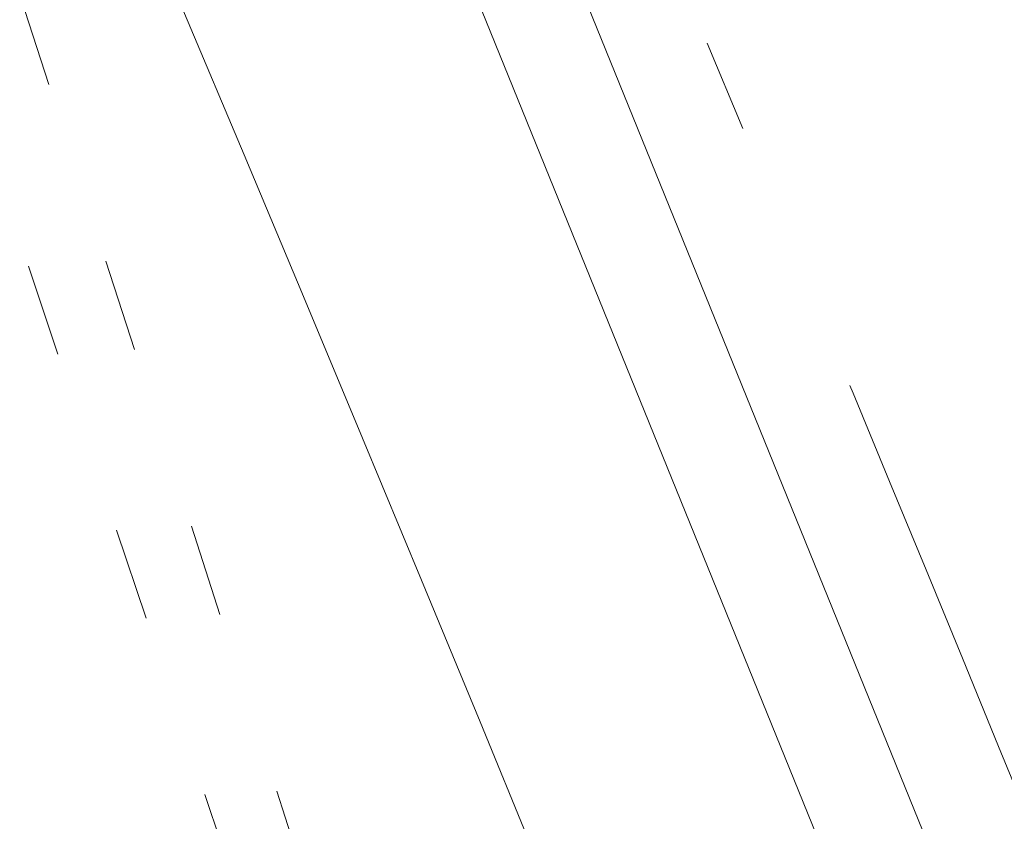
# Model space of a CAD drawing. Header units: millimetres. Extents: x -62314 to 79800, y -34032 to 28340.
# Tile 230 of 256: x 64215 to 64589, y -265 to 40. Entities that reach past the tile are written whole.
import ezdxf

# ---------------------------------------------------------------- set-up
doc = ezdxf.new("R2010")
doc.units = ezdxf.units.MM
doc.header["$LTSCALE"] = 508
doc.linetypes.add('Dash Style-5', pattern=[0.20828, 0.069425, -0.138855])
doc.linetypes.add('Dash Style-6', pattern=[1.04164, 0.625, -0.20828, 0.06943, -0.13893])
for name, color, linetype, lineweight in [('(00) tekening-aanzicht grijs', 8, 'Continuous', 0), ('(00) tekening-stramien-algemeen', 7, 'Dash Style-6', 0), ('(28) hoofddraagconstructie-bovenliggend', 1, 'Dash Style-5', 0), ('None', 7, 'Continuous', 0)]:
    doc.layers.add(name, color=color, linetype=linetype, lineweight=lineweight)

# ---------------------------------------------------------------- blocks, each defined once
blk = doc.blocks.new('blok b-v1-gevel_constructie')
at = {"layer": '(28) hoofddraagconstructie-bovenliggend', "color": 2, "lineweight": 0, "transparency": 33554687, "flags": 128}
blk.add_lwpolyline([(17785.37, 22576.13), (14526.48, 27614.64), (14778.38, 27777.57), (18037.27, 22739.06)], close=True, dxfattribs=at)
blk = doc.blocks.new('bu-b-10')
at = {"layer": 'None', "color": 17, "lineweight": 0, "transparency": 33554687, "flags": 128}
blk.add_lwpolyline([(19432.48, 5666.53), (19455.41, 5636.22), (18506.06, 4918.07), (18483.14, 4948.37)], close=True, dxfattribs=at)
blk = doc.blocks.new('blok B 01 (2D)')
at = {"layer": '(00) tekening-aanzicht grijs', "color": 17, "lineweight": 0, "transparency": 33554687, "flags": 128}
blk.add_lwpolyline([(67147.1, 17815), (67147.15, 17815, 0.120217), (58755.98, 30980.72), (59001.11, 31046.44), (59684.33, 30368.24), (59885.21, 30565.97, -0.112264), (67637.51, 17925.97, -0.000404), (67654.79, 17874.82), (67653.59, 17874.13, -0.068823), (67693, 17589.15), (67693, 8520.64), (67193, 8520.64), (67193, 17589.15, 0.081822), (67163.93, 17765.58)], format="xyb", dxfattribs=at)
at = {"layer": '(28) hoofddraagconstructie-bovenliggend', "color": 2, "lineweight": 0, "transparency": 33554687, "flags": 128}
blk.add_lwpolyline([(59478.01, 30916.31), (62063.37, 28017.84), (65277.31, 23158.29)], dxfattribs=at)
at = {"layer": 'None', "color": 17, "lineweight": 0, "transparency": 33554687, "flags": 128}
blk.add_lwpolyline([(67854.77, 18398.59, 0.109455), (60141.36, 30818.11)], format="xyb", dxfattribs=at)
at = {"layer": 'None', "color": 17, "transparency": 33554687, "rotation": 90}
blk.add_blockref('bu-b-10', (68046.99, 8444.05), dxfattribs=at)
at = {"layer": 'None', "color": 17, "transparency": 33554687}
blk.add_blockref('blok b-v1-gevel_constructie', (47480.01, -0.02), dxfattribs=at)
blk = doc.blocks.new('Stramien blok B')
at = {"layer": '(00) tekening-stramien-algemeen', "color": 2, "lineweight": 0, "transparency": 33554687}
blk.add_arc((35700.81, -3868.71), 33612.33, 18.044708, 49.822253, dxfattribs=at)

msp = doc.modelspace()

# ---------------------------------------------------------------- block references
at = {"layer": 'None', "color": 17, "transparency": 33554687}
for name, p, rotation in [('blok B 01 (2D)', (-3125.94, -10622.93), 344.9999999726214), ('Stramien blok B', (0, 0), 344.9999645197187)]:
    msp.add_blockref(name, p, dxfattribs=dict(at, rotation=rotation))

doc.saveas('drawing.dxf')
